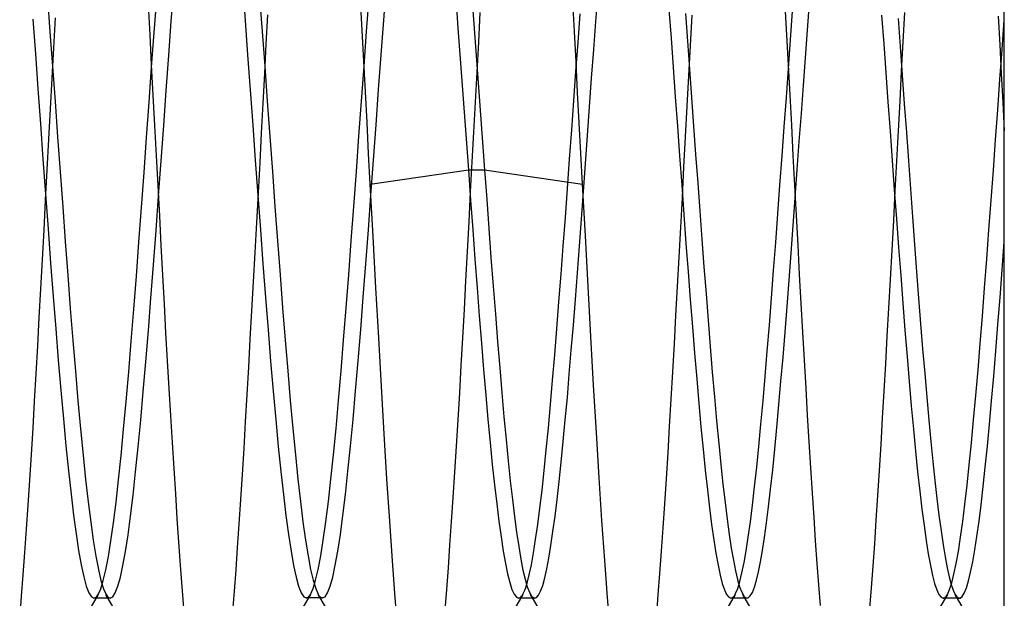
# Model space of a CAD drawing. Header units: millimetres. Extents: x -93 to 0, y 0 to 191.
# Tile 13 of 150: x -88.92 to -86.6, y 34.95 to 36.31. Entities that reach past the tile are written whole.
import ezdxf

# ---------------------------------------------------------------- set-up
doc = ezdxf.new("R2010")
doc.units = ezdxf.units.MM
doc.layers.add('MAIN-2', color=7, linetype='Continuous')

msp = doc.modelspace()

# ---------------------------------------------------------------- linework, layer by layer
at = {"layer": 'MAIN-2'}
for p, q in [((-88.562, 36.3087), (-88.556, 36.3885)), ((-88.3942, 36.39), (-88.3882, 36.3102)), ((-88.0618, 36.3106), (-88.0558, 36.3904)), ((-88.1021, 36.2843), (-88.0961, 36.3646)), ((-87.8929, 36.373), (-87.8868, 36.2919)), ((-87.8555, 36.3851), (-87.8493, 36.3018)), ((-87.5621, 36.3079), (-87.5571, 36.3735)), ((-86.6, 36.2703), (-86.6, 36.37)), ((-88.8539, 36.3639), (-88.8479, 36.2835)), ((-88.6121, 36.2764), (-88.616, 36.3467)), ((-88.6023, 36.2815), (-88.5963, 36.3618)), ((-88.354, 36.3644), (-88.348, 36.2841)), ((-88.1125, 36.2864), (-88.1164, 36.3577)), ((-87.6126, 36.2838), (-87.6164, 36.3545)), ((-87.1121, 36.2757), (-87.1159, 36.3453)), ((-87.0636, 36.2869), (-87.0589, 36.3511)), ((-88.3356, 36.3235), (-88.3393, 36.2544)), ((-87.835, 36.3287), (-87.8388, 36.2588)), ((-87.604, 36.2582), (-87.599, 36.3255)), ((-87.3901, 36.3362), (-87.385, 36.2684)), ((-87.3511, 36.3266), (-87.3463, 36.2611)), ((-87.3393, 36.2514), (-87.3355, 36.3222)), ((-87.1035, 36.2647), (-87.0985, 36.3317)), ((-86.8891, 36.3227), (-86.8841, 36.2552)), ((-86.8353, 36.329), (-86.839, 36.2599)), ((-86.6144, 36.32), (-86.6108, 36.2528)), ((-88.8883, 36.3127), (-88.8823, 36.2314)), ((-88.8358, 36.3163), (-88.8395, 36.2456)), ((-88.568, 36.2275), (-88.562, 36.3087)), ((-88.3882, 36.3102), (-88.3822, 36.2289)), ((-88.0678, 36.2294), (-88.0618, 36.3106)), ((-87.8493, 36.3018), (-87.843, 36.2169)), ((-87.567, 36.2413), (-87.5621, 36.3079)), ((-86.8503, 36.3145), (-86.8454, 36.2484)), ((-86.6052, 36.2413), (-86.6001, 36.3109)), ((-88.8479, 36.2835), (-88.8419, 36.2018)), ((-88.6083, 36.2055), (-88.6121, 36.2764)), ((-88.6083, 36.1999), (-88.6023, 36.2815)), ((-88.348, 36.2841), (-88.342, 36.2024)), ((-88.1087, 36.2145), (-88.1125, 36.2864)), ((-88.1081, 36.2026), (-88.1021, 36.2843)), ((-87.8868, 36.2919), (-87.8807, 36.2094)), ((-87.6088, 36.2125), (-87.6126, 36.2838)), ((-87.1083, 36.2053), (-87.1121, 36.2757)), ((-87.0684, 36.2221), (-87.0636, 36.2869)), ((-88.3393, 36.2544), (-88.3429, 36.1849)), ((-87.8388, 36.2588), (-87.8426, 36.1884)), ((-87.609, 36.1901), (-87.604, 36.2582)), ((-87.385, 36.2684), (-87.38, 36.1998)), ((-87.3463, 36.2611), (-87.3415, 36.195)), ((-87.3431, 36.18), (-87.3393, 36.2514)), ((-87.1085, 36.1969), (-87.1035, 36.2647)), ((-86.8841, 36.2552), (-86.8791, 36.187)), ((-86.839, 36.2599), (-86.8427, 36.1903)), ((-86.6108, 36.2528), (-86.6072, 36.1853)), ((-86.6, 36.1636), (-86.6, 36.2703)), ((-88.8823, 36.2314), (-88.8763, 36.1491)), ((-88.8395, 36.2456), (-88.8433, 36.1742)), ((-88.574, 36.1452), (-88.568, 36.2275)), ((-88.3822, 36.2289), (-88.3762, 36.1467)), ((-88.0738, 36.1471), (-88.0678, 36.2294)), ((-87.572, 36.1742), (-87.567, 36.2413)), ((-86.8454, 36.2484), (-86.8405, 36.1812)), ((-86.6104, 36.1709), (-86.6052, 36.2413)), ((-88.6044, 36.1343), (-88.6083, 36.2055)), ((-88.342, 36.2024), (-88.336, 36.12)), ((-88.1141, 36.1201), (-88.1081, 36.2026)), ((-88.1049, 36.1423), (-88.1087, 36.2145)), ((-87.8807, 36.2094), (-87.8746, 36.1259)), ((-87.843, 36.2169), (-87.8368, 36.1309)), ((-87.6049, 36.1407), (-87.6088, 36.2125)), ((-87.1045, 36.1344), (-87.1083, 36.2053)), ((-87.0731, 36.1567), (-87.0684, 36.2221)), ((-88.8419, 36.2018), (-88.8359, 36.1192)), ((-88.6143, 36.1174), (-88.6083, 36.1999)), ((-88.3429, 36.1849), (-88.3466, 36.1151)), ((-87.8426, 36.1884), (-87.8465, 36.1179)), ((-87.614, 36.1214), (-87.609, 36.1901)), ((-87.38, 36.1998), (-87.375, 36.1306)), ((-87.3469, 36.1082), (-87.3431, 36.18)), ((-87.3415, 36.195), (-87.3367, 36.1283)), ((-87.1134, 36.1286), (-87.1085, 36.1969)), ((-86.8791, 36.187), (-86.8741, 36.1181)), ((-86.8427, 36.1903), (-86.8464, 36.1202)), ((-86.8405, 36.1812), (-86.8355, 36.1137)), ((-86.6072, 36.1853), (-86.6036, 36.1176)), ((-88.8433, 36.1742), (-88.8472, 36.1023)), ((-87.5769, 36.1067), (-87.572, 36.1742)), ((-87.0779, 36.0909), (-87.0731, 36.1567)), ((-86.6155, 36.0999), (-86.6104, 36.1709)), ((-86.6, 36.05), (-86.6, 36.1636)), ((-88.8763, 36.1491), (-88.8703, 36.0663)), ((-88.6006, 36.063), (-88.6044, 36.1343)), ((-88.58, 36.0624), (-88.574, 36.1452)), ((-88.3762, 36.1467), (-88.3702, 36.0639)), ((-88.1011, 36.0697), (-88.1049, 36.1423)), ((-88.0798, 36.0643), (-88.0738, 36.1471)), ((-87.601, 36.0687), (-87.6049, 36.1407)), ((-87.1007, 36.0633), (-87.1045, 36.1344)), ((-88.8359, 36.1192), (-88.8299, 36.0363)), ((-88.6203, 36.0345), (-88.6143, 36.1174)), ((-88.3466, 36.1151), (-88.3502, 36.045)), ((-88.336, 36.12), (-88.33, 36.0371)), ((-88.1201, 36.0373), (-88.1141, 36.1201)), ((-87.8746, 36.1259), (-87.8685, 36.0419)), ((-87.8465, 36.1179), (-87.8503, 36.0474)), ((-87.8368, 36.1309), (-87.8305, 36.0444)), ((-87.619, 36.0523), (-87.614, 36.1214)), ((-87.375, 36.1306), (-87.3699, 36.0611)), ((-87.3367, 36.1283), (-87.3318, 36.0615)), ((-87.1184, 36.0599), (-87.1134, 36.1286)), ((-86.8741, 36.1181), (-86.8691, 36.0491)), ((-86.8464, 36.1202), (-86.8501, 36.05)), ((-86.8355, 36.1137), (-86.8306, 36.0465)), ((-86.6036, 36.1176), (-86.6, 36.05)), ((-88.8472, 36.1023), (-88.851, 36.0303)), ((-87.5817, 36.0394), (-87.5769, 36.1067)), ((-87.3507, 36.0363), (-87.3469, 36.1082)), ((-87.0828, 36.0249), (-87.0779, 36.0909)), ((-86.6207, 36.0288), (-86.6155, 36.0999)), ((-88.8703, 36.0663), (-88.8643, 35.9834)), ((-88.5968, 35.9918), (-88.6006, 36.063)), ((-88.3702, 36.0639), (-88.3642, 35.981)), ((-88.0973, 35.9971), (-88.1011, 36.0697)), ((-88.0859, 35.9815), (-88.0798, 36.0643)), ((-87.5971, 35.9966), (-87.601, 36.0687)), ((-87.097, 35.9921), (-87.1007, 36.0633)), ((-88.586, 35.9795), (-88.58, 36.0624)), ((-88.3502, 36.045), (-88.3539, 35.9748)), ((-87.8685, 36.0419), (-87.8624, 35.958)), ((-87.8503, 36.0474), (-87.854, 35.977)), ((-87.8305, 36.0444), (-87.8242, 35.958)), ((-87.624, 35.9833), (-87.619, 36.0523)), ((-87.3699, 36.0611), (-87.3649, 35.9915)), ((-87.3318, 36.0615), (-87.327, 35.9945)), ((-87.1234, 35.9911), (-87.1184, 36.0599)), ((-86.8691, 36.0491), (-86.8641, 35.98)), ((-86.8501, 36.05), (-86.8538, 35.9795)), ((-86.8306, 36.0465), (-86.8258, 35.9797)), ((-86.6, 35.9318), (-86.6, 36.05)), ((-88.851, 36.0303), (-88.8549, 35.9584)), ((-88.8299, 36.0363), (-88.8239, 35.9534)), ((-88.6263, 35.9517), (-88.6203, 36.0345)), ((-88.33, 36.0371), (-88.324, 35.9543)), ((-88.1261, 35.9545), (-88.1201, 36.0373)), ((-87.5865, 35.9727), (-87.5817, 36.0394)), ((-87.3545, 35.9645), (-87.3507, 36.0363)), ((-87.0876, 35.9588), (-87.0828, 36.0249)), ((-86.6258, 35.9577), (-86.6207, 36.0288)), ((-88.0935, 35.9245), (-88.0973, 35.9971)), ((-87.5932, 35.9245), (-87.5971, 35.9966)), ((-87.327, 35.9945), (-87.322, 35.9276)), ((-88.8643, 35.9834), (-88.8583, 35.9009)), ((-88.5931, 35.9208), (-88.5968, 35.9918)), ((-88.592, 35.897), (-88.586, 35.9795)), ((-88.3642, 35.981), (-88.3582, 35.8986)), ((-88.3539, 35.9748), (-88.3577, 35.9044)), ((-88.0919, 35.899), (-88.0859, 35.9815)), ((-87.854, 35.977), (-87.8578, 35.9065)), ((-87.629, 35.9146), (-87.624, 35.9833)), ((-87.5913, 35.907), (-87.5865, 35.9727)), ((-87.3649, 35.9915), (-87.3599, 35.9222)), ((-87.1284, 35.9226), (-87.1234, 35.9911)), ((-87.0932, 35.9212), (-87.097, 35.9921)), ((-86.8641, 35.98), (-86.8591, 35.9113)), ((-86.8538, 35.9795), (-86.8575, 35.9091)), ((-86.8258, 35.9797), (-86.821, 35.9134)), ((-88.8549, 35.9584), (-88.8588, 35.8872)), ((-88.8239, 35.9534), (-88.8179, 35.8711)), ((-88.6323, 35.8695), (-88.6263, 35.9517)), ((-88.324, 35.9543), (-88.318, 35.8721)), ((-88.1321, 35.8723), (-88.1261, 35.9545)), ((-88.0935, 35.9245), (-87.8624, 35.958)), ((-87.8624, 35.958), (-87.8242, 35.958)), ((-87.8624, 35.958), (-87.8573, 35.8873)), ((-87.8242, 35.958), (-87.5932, 35.9245)), ((-87.8242, 35.958), (-87.8192, 35.8888)), ((-87.3583, 35.8932), (-87.3545, 35.9645)), ((-87.0924, 35.8928), (-87.0876, 35.9588)), ((-86.631, 35.887), (-86.6258, 35.9577)), ((-88.0868, 35.8018), (-88.0935, 35.9245)), ((-87.5868, 35.8033), (-87.5932, 35.9245)), ((-87.322, 35.9276), (-87.3171, 35.8609)), ((-86.6, 35.8178), (-86.6, 35.9318)), ((-88.8583, 35.9009), (-88.8523, 35.8192)), ((-88.5894, 35.8502), (-88.5931, 35.9208)), ((-88.3577, 35.9044), (-88.3614, 35.834)), ((-87.8578, 35.9065), (-87.8615, 35.8361)), ((-87.6339, 35.8464), (-87.629, 35.9146)), ((-87.596, 35.8424), (-87.5913, 35.907)), ((-87.3599, 35.9222), (-87.3548, 35.8534)), ((-87.1333, 35.8546), (-87.1284, 35.9226)), ((-87.0895, 35.8509), (-87.0932, 35.9212)), ((-86.8575, 35.9091), (-86.8612, 35.8388)), ((-86.8591, 35.9113), (-86.8541, 35.843)), ((-86.821, 35.9134), (-86.8162, 35.8474)), ((-88.8588, 35.8872), (-88.8626, 35.8167)), ((-88.598, 35.8153), (-88.592, 35.897)), ((-88.3582, 35.8986), (-88.3521, 35.817)), ((-88.0979, 35.8174), (-88.0919, 35.899)), ((-87.8573, 35.8873), (-87.8522, 35.8174)), ((-87.8192, 35.8888), (-87.8142, 35.82)), ((-87.3621, 35.8225), (-87.3583, 35.8932)), ((-87.0972, 35.8272), (-87.0924, 35.8928)), ((-86.6361, 35.817), (-86.631, 35.887)), ((-88.8179, 35.8711), (-88.8119, 35.7899)), ((-88.6383, 35.7882), (-88.6323, 35.8695)), ((-88.318, 35.8721), (-88.312, 35.7909)), ((-88.1381, 35.791), (-88.1321, 35.8723)), ((-87.3171, 35.8609), (-87.3123, 35.7949)), ((-87.1383, 35.7873), (-87.1333, 35.8546)), ((-88.5857, 35.7801), (-88.5894, 35.8502)), ((-88.3614, 35.834), (-88.3653, 35.764)), ((-87.8615, 35.8361), (-87.8652, 35.7662)), ((-87.6389, 35.779), (-87.6339, 35.8464)), ((-87.6007, 35.7786), (-87.596, 35.8424)), ((-87.3548, 35.8534), (-87.3498, 35.7853)), ((-87.0858, 35.7813), (-87.0895, 35.8509)), ((-86.8612, 35.8388), (-86.865, 35.7691)), ((-86.8541, 35.843), (-86.8491, 35.7756)), ((-86.8162, 35.8474), (-86.8114, 35.7822)), ((-88.8626, 35.8167), (-88.8664, 35.7471)), ((-88.8523, 35.8192), (-88.8463, 35.7389)), ((-88.604, 35.735), (-88.598, 35.8153)), ((-88.3521, 35.817), (-88.3462, 35.7367)), ((-88.1039, 35.7371), (-88.0979, 35.8174)), ((-87.8522, 35.8174), (-87.847, 35.7484)), ((-87.8142, 35.82), (-87.8091, 35.7518)), ((-87.3659, 35.7526), (-87.3621, 35.8225)), ((-87.102, 35.7624), (-87.0972, 35.8272)), ((-86.6413, 35.748), (-86.6361, 35.817)), ((-86.6, 35.7079), (-86.6, 35.8178)), ((-88.8119, 35.7899), (-88.8059, 35.7102)), ((-88.6443, 35.7084), (-88.6383, 35.7882)), ((-88.312, 35.7909), (-88.306, 35.7111)), ((-88.1441, 35.7112), (-88.1381, 35.791)), ((-88.0801, 35.6809), (-88.0868, 35.8018)), ((-87.5805, 35.6835), (-87.5868, 35.8033)), ((-87.3498, 35.7853), (-87.3448, 35.7184)), ((-87.3123, 35.7949), (-87.3074, 35.73)), ((-87.1433, 35.7211), (-87.1383, 35.7873)), ((-86.605, 35.723), (-86.6, 35.7891)), ((-88.582, 35.7107), (-88.5857, 35.7801)), ((-88.3653, 35.764), (-88.3691, 35.6948)), ((-87.8652, 35.7662), (-87.8689, 35.6972)), ((-87.6439, 35.7127), (-87.6389, 35.779)), ((-87.6055, 35.7155), (-87.6007, 35.7786)), ((-87.1068, 35.6987), (-87.102, 35.7624)), ((-87.0821, 35.7122), (-87.0858, 35.7813)), ((-86.865, 35.7691), (-86.8688, 35.7002)), ((-86.8491, 35.7756), (-86.8441, 35.7093)), ((-86.8114, 35.7822), (-86.8066, 35.7184)), ((-88.8664, 35.7471), (-88.8701, 35.6785)), ((-88.8463, 35.7389), (-88.8403, 35.6604)), ((-87.847, 35.7484), (-87.8419, 35.6807)), ((-87.8091, 35.7518), (-87.804, 35.6844)), ((-87.3697, 35.6837), (-87.3659, 35.7526)), ((-86.6464, 35.6802), (-86.6413, 35.748)), ((-88.61, 35.6564), (-88.604, 35.735)), ((-88.3462, 35.7367), (-88.3401, 35.6581)), ((-88.1099, 35.6585), (-88.1039, 35.7371)), ((-87.6103, 35.6533), (-87.6055, 35.7155)), ((-87.3448, 35.7184), (-87.3397, 35.6528)), ((-87.3074, 35.73), (-87.3026, 35.6664)), ((-87.1483, 35.6562), (-87.1433, 35.7211)), ((-86.8066, 35.7184), (-86.8018, 35.6562)), ((-86.61, 35.658), (-86.605, 35.723)), ((-88.8059, 35.7102), (-88.7999, 35.6323)), ((-88.6503, 35.6306), (-88.6443, 35.7084)), ((-88.5783, 35.6423), (-88.582, 35.7107)), ((-88.3691, 35.6948), (-88.3729, 35.6268)), ((-88.306, 35.7111), (-88.2999, 35.6332)), ((-88.1501, 35.6333), (-88.1441, 35.7112)), ((-87.8689, 35.6972), (-87.8725, 35.6295)), ((-87.6489, 35.6477), (-87.6439, 35.7127)), ((-87.1115, 35.6365), (-87.1068, 35.6987)), ((-87.0784, 35.6439), (-87.0821, 35.7122)), ((-86.8688, 35.7002), (-86.8725, 35.6327)), ((-86.8441, 35.7093), (-86.8391, 35.6443)), ((-86.6, 35.6025), (-86.6, 35.7079)), ((-88.8701, 35.6785), (-88.8738, 35.6108)), ((-88.0735, 35.5628), (-88.0801, 35.6809)), ((-87.8419, 35.6807), (-87.8368, 35.6146)), ((-87.804, 35.6844), (-87.7988, 35.6183)), ((-87.574, 35.5659), (-87.5805, 35.6835)), ((-87.3735, 35.6157), (-87.3697, 35.6837)), ((-86.6516, 35.6139), (-86.6464, 35.6802)), ((-88.8403, 35.6604), (-88.8343, 35.584)), ((-88.616, 35.5801), (-88.61, 35.6564)), ((-88.3401, 35.6581), (-88.3342, 35.5817)), ((-88.1159, 35.5821), (-88.1099, 35.6585)), ((-87.6539, 35.5843), (-87.6489, 35.6477)), ((-87.6151, 35.5926), (-87.6103, 35.6533)), ((-87.3397, 35.6528), (-87.3347, 35.5887)), ((-87.3026, 35.6664), (-87.2978, 35.6041)), ((-87.1533, 35.5928), (-87.1483, 35.6562)), ((-86.8018, 35.6562), (-86.7971, 35.5958)), ((-86.6149, 35.5944), (-86.61, 35.658)), ((-88.7999, 35.6323), (-88.7939, 35.5569)), ((-88.6563, 35.5551), (-88.6503, 35.6306)), ((-88.5746, 35.575), (-88.5783, 35.6423)), ((-88.3729, 35.6268), (-88.3767, 35.5599)), ((-88.2999, 35.6332), (-88.2939, 35.5576)), ((-88.1561, 35.5577), (-88.1501, 35.6333)), ((-87.8725, 35.6295), (-87.8762, 35.563)), ((-87.1163, 35.576), (-87.1115, 35.6365)), ((-87.0746, 35.5764), (-87.0784, 35.6439)), ((-86.8725, 35.6327), (-86.8763, 35.5664)), ((-86.8391, 35.6443), (-86.8341, 35.5808)), ((-88.8738, 35.6108), (-88.8775, 35.5441)), ((-87.8368, 35.6146), (-87.8316, 35.5503)), ((-87.7988, 35.6183), (-87.7937, 35.5541)), ((-87.3772, 35.5488), (-87.3735, 35.6157)), ((-87.2978, 35.6041), (-87.2929, 35.5428)), ((-86.6567, 35.5495), (-86.6516, 35.6139)), ((-86.6, 35.5028), (-86.6, 35.6025)), ((-88.8343, 35.584), (-88.8283, 35.5103)), ((-88.622, 35.5066), (-88.616, 35.5801)), ((-88.3342, 35.5817), (-88.3281, 35.508)), ((-88.1219, 35.5084), (-88.1159, 35.5821)), ((-87.6589, 35.5227), (-87.6539, 35.5843)), ((-87.6199, 35.5338), (-87.6151, 35.5926)), ((-87.3347, 35.5887), (-87.3297, 35.5265)), ((-87.1582, 35.5312), (-87.1533, 35.5928)), ((-87.1211, 35.5175), (-87.1163, 35.576)), ((-87.0708, 35.5099), (-87.0746, 35.5764)), ((-86.8341, 35.5808), (-86.8291, 35.5193)), ((-86.7971, 35.5958), (-86.7923, 35.5367)), ((-86.6199, 35.5324), (-86.6149, 35.5944)), ((-88.7939, 35.5569), (-88.7879, 35.4842)), ((-88.6623, 35.4826), (-88.6563, 35.5551)), ((-88.5708, 35.5087), (-88.5746, 35.575)), ((-88.3767, 35.5599), (-88.3804, 35.4941)), ((-88.2939, 35.5576), (-88.2879, 35.4848)), ((-88.1621, 35.485), (-88.1561, 35.5577)), ((-88.067, 35.4479), (-88.0735, 35.5628)), ((-87.8762, 35.563), (-87.8799, 35.4977)), ((-87.7937, 35.5541), (-87.7886, 35.4922)), ((-87.5675, 35.4511), (-87.574, 35.5659)), ((-86.8763, 35.5664), (-86.88, 35.5013)), ((-88.8775, 35.5441), (-88.8811, 35.4784)), ((-87.8316, 35.5503), (-87.8265, 35.488)), ((-87.6246, 35.4771), (-87.6199, 35.5338)), ((-87.3809, 35.4829), (-87.3772, 35.5488)), ((-87.2929, 35.5428), (-87.2878, 35.4824)), ((-87.1632, 35.4717), (-87.1582, 35.5312)), ((-86.7923, 35.5367), (-86.7875, 35.479)), ((-86.6619, 35.4873), (-86.6567, 35.5495)), ((-86.6249, 35.4723), (-86.6199, 35.5324)), ((-88.8283, 35.5103), (-88.8223, 35.4396)), ((-88.628, 35.4362), (-88.622, 35.5066)), ((-88.567, 35.4435), (-88.5708, 35.5087)), ((-88.3281, 35.508), (-88.3221, 35.4374)), ((-88.1279, 35.4378), (-88.1219, 35.5084)), ((-87.6639, 35.4632), (-87.6589, 35.5227)), ((-87.3297, 35.5265), (-87.3246, 35.4663)), ((-87.126, 35.4608), (-87.1211, 35.5175)), ((-87.067, 35.4445), (-87.0708, 35.5099)), ((-86.8291, 35.5193), (-86.8241, 35.4598)), ((-88.7879, 35.4842), (-88.7819, 35.4146)), ((-88.3804, 35.4941), (-88.3842, 35.4292)), ((-88.2879, 35.4848), (-88.2819, 35.4153)), ((-88.1681, 35.4154), (-88.1621, 35.485)), ((-87.8799, 35.4977), (-87.8836, 35.4333)), ((-87.8265, 35.488), (-87.8213, 35.4281)), ((-87.7886, 35.4922), (-87.7836, 35.433)), ((-86.88, 35.5013), (-86.8837, 35.4371)), ((-86.667, 35.4274), (-86.6619, 35.4873)), ((-86.6, 35.4089), (-86.6, 35.5028)), ((-88.8811, 35.4784), (-88.8848, 35.4139)), ((-88.6683, 35.4133), (-88.6623, 35.4826)), ((-87.6689, 35.406), (-87.6639, 35.4632)), ((-87.6292, 35.4225), (-87.6246, 35.4771)), ((-87.3847, 35.4181), (-87.3809, 35.4829)), ((-87.3246, 35.4663), (-87.3196, 35.4085)), ((-87.2878, 35.4824), (-87.2827, 35.4236)), ((-87.1682, 35.4144), (-87.1632, 35.4717)), ((-87.1309, 35.4056), (-87.126, 35.4608)), ((-86.7875, 35.479), (-86.7826, 35.4229)), ((-86.6299, 35.4146), (-86.6249, 35.4723)), ((-88.8223, 35.4396), (-88.8163, 35.3723)), ((-88.5632, 35.3794), (-88.567, 35.4435)), ((-88.3221, 35.4374), (-88.3161, 35.3703)), ((-88.1339, 35.3706), (-88.1279, 35.4378)), ((-88.0606, 35.3368), (-88.067, 35.4479)), ((-87.5609, 35.3397), (-87.5675, 35.4511)), ((-87.0632, 35.3804), (-87.067, 35.4445)), ((-86.8837, 35.4371), (-86.8874, 35.3738)), ((-86.8241, 35.4598), (-86.8191, 35.4027)), ((-88.8848, 35.4139), (-88.8885, 35.3505)), ((-88.7819, 35.4146), (-88.7759, 35.3487)), ((-88.634, 35.3692), (-88.628, 35.4362)), ((-88.3842, 35.4292), (-88.3879, 35.3653)), ((-88.2819, 35.4153), (-88.2759, 35.3495)), ((-88.1741, 35.3495), (-88.1681, 35.4154)), ((-87.8836, 35.4333), (-87.8874, 35.3699)), ((-87.8213, 35.4281), (-87.8162, 35.3707)), ((-87.7836, 35.433), (-87.7785, 35.3766)), ((-87.634, 35.3697), (-87.6292, 35.4225)), ((-87.3884, 35.3544), (-87.3847, 35.4181)), ((-87.2827, 35.4236), (-87.2776, 35.3673)), ((-87.1731, 35.3595), (-87.1682, 35.4144)), ((-86.7826, 35.4229), (-86.7779, 35.3694)), ((-86.6722, 35.3701), (-86.667, 35.4274)), ((-86.6349, 35.3596), (-86.6299, 35.4146)), ((-88.6743, 35.3477), (-88.6683, 35.4133)), ((-87.6739, 35.3513), (-87.6689, 35.406)), ((-87.3196, 35.4085), (-87.3146, 35.3533)), ((-87.1357, 35.352), (-87.1309, 35.4056)), ((-86.8191, 35.4027), (-86.8141, 35.3482)), ((-86.6, 35.3206), (-86.6, 35.4089)), ((-88.8163, 35.3723), (-88.8103, 35.3089)), ((-88.64, 35.3061), (-88.634, 35.3692)), ((-88.5593, 35.3167), (-88.5632, 35.3794)), ((-88.3161, 35.3703), (-88.3101, 35.3072)), ((-88.1399, 35.3075), (-88.1339, 35.3706)), ((-87.8874, 35.3699), (-87.8912, 35.3076)), ((-87.8162, 35.3707), (-87.811, 35.3162)), ((-87.7785, 35.3766), (-87.7735, 35.3232)), ((-87.6388, 35.3188), (-87.634, 35.3697)), ((-87.2776, 35.3673), (-87.2726, 35.3141)), ((-87.0594, 35.3178), (-87.0632, 35.3804)), ((-86.8874, 35.3738), (-86.8911, 35.3116)), ((-86.7779, 35.3694), (-86.7731, 35.3189)), ((-86.6773, 35.3156), (-86.6722, 35.3701)), ((-88.8885, 35.3505), (-88.8923, 35.2884)), ((-88.7759, 35.3487), (-88.7699, 35.2868)), ((-88.6803, 35.2859), (-88.6743, 35.3477)), ((-88.3879, 35.3653), (-88.3916, 35.3026)), ((-88.2759, 35.3495), (-88.2699, 35.2877)), ((-88.1801, 35.2877), (-88.1741, 35.3495)), ((-87.6789, 35.2993), (-87.6739, 35.3513)), ((-87.3921, 35.292), (-87.3884, 35.3544)), ((-87.3146, 35.3533), (-87.3095, 35.3009)), ((-87.1781, 35.3073), (-87.1731, 35.3595)), ((-87.1406, 35.3006), (-87.1357, 35.352)), ((-86.8141, 35.3482), (-86.8091, 35.2964)), ((-86.6399, 35.3075), (-86.6349, 35.3596)), ((-88.0542, 35.2307), (-88.0606, 35.3368)), ((-87.7735, 35.3232), (-87.7685, 35.273)), ((-87.5543, 35.2332), (-87.5609, 35.3397)), ((-88.8103, 35.3089), (-88.8043, 35.2497)), ((-88.646, 35.2472), (-88.64, 35.3061)), ((-88.5555, 35.2554), (-88.5593, 35.3167)), ((-88.3916, 35.3026), (-88.3953, 35.2414)), ((-88.3101, 35.3072), (-88.3041, 35.2483)), ((-88.1459, 35.2486), (-88.1399, 35.3075)), ((-87.8912, 35.3076), (-87.8951, 35.2467)), ((-87.811, 35.3162), (-87.8059, 35.2647)), ((-87.6839, 35.2504), (-87.6789, 35.2993)), ((-87.6436, 35.2703), (-87.6388, 35.3188)), ((-87.3095, 35.3009), (-87.3045, 35.2515)), ((-87.2726, 35.3141), (-87.2676, 35.2643)), ((-87.1831, 35.258), (-87.1781, 35.3073)), ((-87.1455, 35.2521), (-87.1406, 35.3006)), ((-87.0557, 35.2568), (-87.0594, 35.3178)), ((-86.8911, 35.3116), (-86.8949, 35.2507)), ((-86.7731, 35.3189), (-86.7684, 35.2715)), ((-86.6825, 35.2642), (-86.6773, 35.3156)), ((-86.6449, 35.2585), (-86.6399, 35.3075)), ((-86.6, 35.2372), (-86.6, 35.3206)), ((-88.8923, 35.2884), (-88.8961, 35.2279)), ((-88.7699, 35.2868), (-88.7639, 35.2292)), ((-88.6863, 35.2285), (-88.6803, 35.2859)), ((-88.2699, 35.2877), (-88.2639, 35.2302)), ((-88.1861, 35.2303), (-88.1801, 35.2877)), ((-87.3959, 35.2313), (-87.3921, 35.292)), ((-86.8091, 35.2964), (-86.8041, 35.2476)), ((-88.5517, 35.1957), (-88.5555, 35.2554)), ((-87.8059, 35.2647), (-87.8007, 35.2166)), ((-87.7685, 35.273), (-87.7636, 35.226)), ((-87.6485, 35.2246), (-87.6436, 35.2703)), ((-87.3045, 35.2515), (-87.2994, 35.2053)), ((-87.2676, 35.2643), (-87.2627, 35.218)), ((-87.1881, 35.2119), (-87.1831, 35.258)), ((-87.1504, 35.2069), (-87.1455, 35.2521)), ((-87.0519, 35.1975), (-87.0557, 35.2568)), ((-86.7684, 35.2715), (-86.7637, 35.2269)), ((-86.6876, 35.216), (-86.6825, 35.2642)), ((-86.6498, 35.2127), (-86.6449, 35.2585)), ((-88.8043, 35.2497), (-88.7983, 35.1952)), ((-88.7639, 35.2292), (-88.7579, 35.1765)), ((-88.6923, 35.1756), (-88.6863, 35.2285)), ((-88.652, 35.1928), (-88.646, 35.2472)), ((-88.3953, 35.2414), (-88.3991, 35.1819)), ((-88.3041, 35.2483), (-88.2981, 35.194)), ((-88.2639, 35.2302), (-88.2579, 35.1774)), ((-88.1921, 35.1775), (-88.1861, 35.2303)), ((-88.1519, 35.1942), (-88.1459, 35.2486)), ((-88.0477, 35.1309), (-88.0542, 35.2307)), ((-87.8951, 35.2467), (-87.8989, 35.1873)), ((-87.6889, 35.2046), (-87.6839, 35.2504)), ((-87.5477, 35.1328), (-87.5543, 35.2332)), ((-87.3997, 35.1722), (-87.3959, 35.2313)), ((-86.8949, 35.2507), (-86.8986, 35.1913)), ((-86.8041, 35.2476), (-86.7991, 35.202)), ((-86.6, 35.1575), (-86.6, 35.2372)), ((-88.8961, 35.2279), (-88.9, 35.1691)), ((-87.8007, 35.2166), (-87.7956, 35.1721)), ((-87.7636, 35.226), (-87.7586, 35.1823)), ((-87.6533, 35.1821), (-87.6485, 35.2246)), ((-87.2994, 35.2053), (-87.2944, 35.1625)), ((-87.2627, 35.218), (-87.2578, 35.1751)), ((-87.1931, 35.169), (-87.1881, 35.2119)), ((-87.1553, 35.1653), (-87.1504, 35.2069)), ((-86.7637, 35.2269), (-86.7589, 35.1846)), ((-86.6928, 35.1713), (-86.6876, 35.216)), ((-86.6547, 35.1701), (-86.6498, 35.2127)), ((-88.7983, 35.1952), (-88.7923, 35.1456)), ((-88.658, 35.1432), (-88.652, 35.1928)), ((-88.5479, 35.1379), (-88.5517, 35.1957)), ((-88.3991, 35.1819), (-88.4028, 35.1245)), ((-88.2981, 35.194), (-88.2921, 35.1444)), ((-88.1579, 35.1446), (-88.1519, 35.1942)), ((-87.8989, 35.1873), (-87.9027, 35.1299)), ((-87.7586, 35.1823), (-87.7536, 35.142)), ((-87.6939, 35.1622), (-87.6889, 35.2046)), ((-87.6582, 35.1428), (-87.6533, 35.1821)), ((-87.0482, 35.1402), (-87.0519, 35.1975)), ((-86.8986, 35.1913), (-86.9023, 35.1337)), ((-86.7991, 35.202), (-86.7941, 35.1596)), ((-86.7589, 35.1846), (-86.754, 35.145)), ((-88.9, 35.1691), (-88.9038, 35.1122)), ((-88.7579, 35.1765), (-88.7519, 35.1287)), ((-88.6983, 35.1277), (-88.6923, 35.1756)), ((-88.2579, 35.1774), (-88.2519, 35.1294)), ((-88.1981, 35.1295), (-88.1921, 35.1775)), ((-87.7956, 35.1721), (-87.7904, 35.1311)), ((-87.6989, 35.1233), (-87.6939, 35.1622)), ((-87.4035, 35.1152), (-87.3997, 35.1722)), ((-87.2944, 35.1625), (-87.2894, 35.1232)), ((-87.2578, 35.1751), (-87.2529, 35.1357)), ((-87.198, 35.1296), (-87.1931, 35.169)), ((-87.1601, 35.1273), (-87.1553, 35.1653)), ((-86.7941, 35.1596), (-86.7891, 35.1208)), ((-86.6979, 35.1303), (-86.6928, 35.1713)), ((-86.6596, 35.131), (-86.6547, 35.1701)), ((-88.7923, 35.1456), (-88.7863, 35.1012)), ((-88.664, 35.0987), (-88.658, 35.1432)), ((-88.5441, 35.0819), (-88.5479, 35.1379)), ((-88.2921, 35.1444), (-88.2861, 35.0999)), ((-88.1639, 35.1001), (-88.1579, 35.1446)), ((-87.7536, 35.142), (-87.7487, 35.105)), ((-87.663, 35.1067), (-87.6582, 35.1428)), ((-87.2529, 35.1357), (-87.248, 35.0999)), ((-87.0444, 35.085), (-87.0482, 35.1402)), ((-86.754, 35.145), (-86.7491, 35.1086)), ((-86.6, 35.0815), (-86.6, 35.1575)), ((-88.9038, 35.1122), (-88.9077, 35.0574)), ((-88.7519, 35.1287), (-88.7458, 35.0862)), ((-88.7043, 35.0851), (-88.6983, 35.1277)), ((-88.4028, 35.1245), (-88.4066, 35.0694)), ((-88.2519, 35.1294), (-88.2459, 35.0866)), ((-88.2041, 35.0867), (-88.1981, 35.1295)), ((-88.0411, 35.0376), (-88.0477, 35.1309)), ((-87.9027, 35.1299), (-87.9065, 35.0744)), ((-87.7904, 35.1311), (-87.7853, 35.094)), ((-87.7039, 35.088), (-87.6989, 35.1233)), ((-87.5412, 35.0388), (-87.5477, 35.1328)), ((-87.4074, 35.0603), (-87.4035, 35.1152)), ((-87.2894, 35.1232), (-87.2843, 35.0875)), ((-87.203, 35.0939), (-87.198, 35.1296)), ((-87.165, 35.0929), (-87.1601, 35.1273)), ((-86.9023, 35.1337), (-86.9061, 35.0782)), ((-86.7891, 35.1208), (-86.7841, 35.0856)), ((-86.7031, 35.0933), (-86.6979, 35.1303)), ((-86.6645, 35.0955), (-86.6596, 35.131)), ((-88.7863, 35.1012), (-88.7803, 35.062)), ((-88.67, 35.0598), (-88.664, 35.0987)), ((-88.2861, 35.0999), (-88.2801, 35.0607)), ((-88.1699, 35.061), (-88.1639, 35.1001)), ((-87.7853, 35.094), (-87.7801, 35.0609)), ((-87.7487, 35.105), (-87.7437, 35.0715)), ((-87.6679, 35.0738), (-87.663, 35.1067)), ((-87.248, 35.0999), (-87.2431, 35.0677)), ((-87.208, 35.0618), (-87.203, 35.0939)), ((-87.1698, 35.0623), (-87.165, 35.0929)), ((-86.7491, 35.1086), (-86.7443, 35.0758)), ((-86.7082, 35.0602), (-86.7031, 35.0933)), ((-86.6695, 35.0635), (-86.6645, 35.0955)), ((-88.7458, 35.0862), (-88.7398, 35.049)), ((-88.7103, 35.0481), (-88.7043, 35.0851)), ((-88.5404, 35.028), (-88.5441, 35.0819)), ((-88.4066, 35.0694), (-88.4104, 35.0167)), ((-88.2459, 35.0866), (-88.2399, 35.0493)), ((-88.2101, 35.0493), (-88.2041, 35.0867)), ((-87.9065, 35.0744), (-87.9103, 35.0213)), ((-87.7437, 35.0715), (-87.7387, 35.0418)), ((-87.7089, 35.0564), (-87.7039, 35.088)), ((-87.6727, 35.0444), (-87.6679, 35.0738)), ((-87.2843, 35.0875), (-87.2793, 35.0557)), ((-87.2431, 35.0677), (-87.2382, 35.0392)), ((-87.0407, 35.0319), (-87.0444, 35.085)), ((-86.9061, 35.0782), (-86.9099, 35.025)), ((-86.7841, 35.0856), (-86.7791, 35.0543)), ((-86.7443, 35.0758), (-86.7396, 35.0469)), ((-86.6, 35.0126), (-86.6, 35.0815)), ((-88.9077, 35.0574), (-88.9115, 35.0048)), ((-88.7803, 35.062), (-88.7743, 35.0284)), ((-88.7398, 35.049), (-88.7338, 35.0175)), ((-88.7163, 35.0169), (-88.7103, 35.0481)), ((-88.676, 35.0267), (-88.67, 35.0598)), ((-88.2801, 35.0607), (-88.2741, 35.0272)), ((-88.2399, 35.0493), (-88.2339, 35.0176)), ((-88.2161, 35.0177), (-88.2101, 35.0493)), ((-88.1759, 35.0274), (-88.1699, 35.061)), ((-87.7801, 35.0609), (-87.775, 35.0318)), ((-87.7139, 35.0287), (-87.7089, 35.0564)), ((-87.6776, 35.0189), (-87.6727, 35.0444)), ((-87.4112, 35.0077), (-87.4074, 35.0603)), ((-87.2793, 35.0557), (-87.2743, 35.0279)), ((-87.213, 35.0336), (-87.208, 35.0618)), ((-87.1745, 35.0352), (-87.1698, 35.0623)), ((-86.7791, 35.0543), (-86.7741, 35.0269)), ((-86.7396, 35.0469), (-86.7349, 35.0217)), ((-86.7134, 35.0314), (-86.7082, 35.0602)), ((-86.6744, 35.0353), (-86.6695, 35.0635)), ((-88.7743, 35.0284), (-88.7683, 35.0005)), ((-88.682, 34.9994), (-88.676, 35.0267)), ((-88.5366, 34.9763), (-88.5404, 35.028)), ((-88.2741, 35.0272), (-88.2681, 34.9996)), ((-88.1819, 34.9997), (-88.1759, 35.0274)), ((-88.0345, 34.9508), (-88.0411, 35.0376)), ((-87.9103, 35.0213), (-87.914, 34.9707)), ((-87.775, 35.0318), (-87.7699, 35.007)), ((-87.7387, 35.0418), (-87.7337, 35.016)), ((-87.7189, 35.005), (-87.7139, 35.0287)), ((-87.5346, 34.9513), (-87.5412, 35.0388)), ((-87.2743, 35.0279), (-87.2692, 35.0043)), ((-87.2382, 35.0392), (-87.2332, 35.0145)), ((-87.2179, 35.0093), (-87.213, 35.0336)), ((-87.1792, 35.0118), (-87.1745, 35.0352)), ((-87.037, 34.9811), (-87.0407, 35.0319)), ((-86.9099, 35.025), (-86.9136, 34.9743)), ((-86.7741, 35.0269), (-86.7691, 35.0037)), ((-86.7349, 35.0217), (-86.7301, 35.0002)), ((-86.7185, 35.0067), (-86.7134, 35.0314)), ((-86.6794, 35.0109), (-86.6744, 35.0353)), ((-88.9115, 35.0048), (-88.9154, 34.9547)), ((-88.7683, 35.0005), (-88.7623, 34.9786)), ((-88.7338, 35.0175), (-88.7278, 34.9918)), ((-88.7223, 34.9916), (-88.7163, 35.0169)), ((-88.688, 34.978), (-88.682, 34.9994)), ((-88.4104, 35.0167), (-88.4142, 34.9668)), ((-88.2681, 34.9996), (-88.2621, 34.9781)), ((-88.2339, 35.0176), (-88.2279, 34.992)), ((-88.2221, 34.992), (-88.2161, 35.0177)), ((-88.1879, 34.9781), (-88.1819, 34.9997)), ((-87.7699, 35.007), (-87.7647, 34.9865)), ((-87.7337, 35.016), (-87.7286, 34.9944)), ((-87.7239, 34.9855), (-87.7189, 35.005)), ((-87.6873, 34.9801), (-87.6824, 34.9975)), ((-87.6824, 34.9975), (-87.6776, 35.0189)), ((-87.415, 34.9576), (-87.4112, 35.0077)), ((-87.2692, 35.0043), (-87.2642, 34.9849)), ((-87.2332, 35.0145), (-87.2283, 34.9936)), ((-87.2229, 34.989), (-87.2179, 35.0093)), ((-87.1839, 34.992), (-87.1792, 35.0118)), ((-86.7691, 35.0037), (-86.7641, 34.9845)), ((-86.7301, 35.0002), (-86.7253, 34.9825)), ((-86.7237, 34.9863), (-86.7185, 35.0067)), ((-86.6844, 34.9905), (-86.6794, 35.0109)), ((-86.6, 34.9537), (-86.6, 35.0126)), ((-88.7623, 34.9786), (-88.7563, 34.9628)), ((-88.7283, 34.9722), (-88.7223, 34.9916)), ((-88.7278, 34.9918), (-88.7218, 34.9721)), ((-88.694, 34.9626), (-88.688, 34.978)), ((-88.5329, 34.9271), (-88.5366, 34.9763)), ((-88.2621, 34.9781), (-88.2561, 34.9627)), ((-88.2281, 34.9724), (-88.2221, 34.992)), ((-88.2279, 34.992), (-88.2219, 34.9725)), ((-88.1939, 34.9627), (-88.1879, 34.9781)), ((-87.7647, 34.9865), (-87.7596, 34.9706)), ((-87.7289, 34.9703), (-87.7239, 34.9855)), ((-87.7286, 34.9944), (-87.7236, 34.9769)), ((-87.7236, 34.9769), (-87.7185, 34.9638)), ((-87.6921, 34.9667), (-87.6873, 34.9801)), ((-87.2642, 34.9849), (-87.2592, 34.9697)), ((-87.2283, 34.9936), (-87.2235, 34.9767)), ((-87.2279, 34.9729), (-87.2229, 34.989)), ((-87.2235, 34.9767), (-87.2186, 34.9639)), ((-87.1934, 34.9636), (-87.1886, 34.9759)), ((-87.1886, 34.9759), (-87.1839, 34.992)), ((-87.0333, 34.9328), (-87.037, 34.9811)), ((-86.9136, 34.9743), (-86.9174, 34.9263)), ((-86.7641, 34.9845), (-86.7591, 34.9695)), ((-86.7288, 34.9704), (-86.7237, 34.9863)), ((-86.7253, 34.9825), (-86.7205, 34.9685)), ((-86.6943, 34.9619), (-86.6893, 34.9742)), ((-86.6893, 34.9742), (-86.6844, 34.9905)), ((-88.9154, 34.9547), (-88.9192, 34.9072)), ((-88.7563, 34.9628), (-88.7503, 34.9533)), ((-88.7342, 34.9588), (-88.7538, 34.9252)), ((-88.7503, 34.9533), (-88.7443, 34.9502)), ((-88.7443, 34.9502), (-88.7426, 34.9504)), ((-88.7411, 34.9502), (-88.7443, 34.9502)), ((-88.7426, 34.9504), (-88.741, 34.9512)), ((-88.7379, 34.9502), (-88.7411, 34.9502)), ((-88.741, 34.9512), (-88.7393, 34.9524)), ((-88.7393, 34.9524), (-88.7376, 34.954)), ((-88.7347, 34.9502), (-88.7379, 34.9502)), ((-88.7376, 34.954), (-88.736, 34.9562)), ((-88.736, 34.9562), (-88.7343, 34.9588)), ((-88.7315, 34.9502), (-88.7347, 34.9502)), ((-88.7343, 34.9588), (-88.7283, 34.9722)), ((-88.7283, 34.9502), (-88.7315, 34.9502)), ((-88.7252, 34.9502), (-88.7283, 34.9502)), ((-88.722, 34.9502), (-88.7252, 34.9502)), ((-88.7188, 34.9502), (-88.722, 34.9502)), ((-88.7218, 34.9721), (-88.7158, 34.9586)), ((-88.7156, 34.9502), (-88.7188, 34.9502)), ((-88.6963, 34.925), (-88.7159, 34.9585)), ((-88.7158, 34.9586), (-88.7142, 34.956)), ((-88.7124, 34.9502), (-88.7156, 34.9502)), ((-88.7142, 34.956), (-88.7126, 34.9539)), ((-88.7126, 34.9539), (-88.7109, 34.9523)), ((-88.7093, 34.9502), (-88.7124, 34.9502)), ((-88.7109, 34.9523), (-88.7093, 34.9511)), ((-88.7093, 34.9511), (-88.7077, 34.9504)), ((-88.7061, 34.9502), (-88.7093, 34.9502)), ((-88.7077, 34.9504), (-88.706, 34.9502)), ((-88.706, 34.9502), (-88.7, 34.9533)), ((-88.7, 34.9533), (-88.694, 34.9626)), ((-88.4142, 34.9668), (-88.418, 34.9195)), ((-88.2561, 34.9627), (-88.2501, 34.9535)), ((-88.2341, 34.959), (-88.2536, 34.9254)), ((-88.2501, 34.9535), (-88.2441, 34.9504)), ((-88.2441, 34.9504), (-88.2425, 34.9507)), ((-88.2409, 34.9504), (-88.2441, 34.9504)), ((-88.2425, 34.9507), (-88.2408, 34.9514)), ((-88.2377, 34.9504), (-88.2409, 34.9504)), ((-88.2408, 34.9514), (-88.2391, 34.9526)), ((-88.2391, 34.9526), (-88.2374, 34.9543)), ((-88.2346, 34.9504), (-88.2377, 34.9504)), ((-88.2374, 34.9543), (-88.2358, 34.9564)), ((-88.2358, 34.9564), (-88.2341, 34.959)), ((-88.2314, 34.9504), (-88.2346, 34.9504)), ((-88.2341, 34.959), (-88.2281, 34.9724)), ((-88.2282, 34.9504), (-88.2314, 34.9504)), ((-88.225, 34.9504), (-88.2282, 34.9504)), ((-88.2218, 34.9504), (-88.225, 34.9504)), ((-88.2219, 34.9725), (-88.2159, 34.9591)), ((-88.2186, 34.9504), (-88.2218, 34.9504)), ((-88.2155, 34.9504), (-88.2186, 34.9504)), ((-88.2159, 34.9591), (-88.2143, 34.9564)), ((-88.1964, 34.9254), (-88.2159, 34.959)), ((-88.2123, 34.9504), (-88.2155, 34.9504)), ((-88.2143, 34.9564), (-88.2126, 34.9543)), ((-88.2126, 34.9543), (-88.2109, 34.9526)), ((-88.2091, 34.9504), (-88.2123, 34.9504)), ((-88.2109, 34.9526), (-88.2092, 34.9514)), ((-88.2092, 34.9514), (-88.2076, 34.9507)), ((-88.2059, 34.9504), (-88.2091, 34.9504)), ((-88.2076, 34.9507), (-88.2059, 34.9504)), ((-88.2059, 34.9504), (-88.1999, 34.9535)), ((-88.1999, 34.9535), (-88.1939, 34.9627)), ((-88.0279, 34.871), (-88.0345, 34.9508)), ((-87.914, 34.9707), (-87.9177, 34.9226)), ((-87.7596, 34.9706), (-87.7544, 34.9593)), ((-87.7544, 34.9593), (-87.7493, 34.9525)), ((-87.7344, 34.9584), (-87.7539, 34.9248)), ((-87.7493, 34.9525), (-87.7441, 34.9502)), ((-87.7441, 34.9502), (-87.7424, 34.9505)), ((-87.7409, 34.9502), (-87.7441, 34.9502)), ((-87.7424, 34.9505), (-87.7407, 34.9512)), ((-87.7377, 34.9502), (-87.7409, 34.9502)), ((-87.7407, 34.9512), (-87.739, 34.9525)), ((-87.739, 34.9525), (-87.7373, 34.9543)), ((-87.7346, 34.9502), (-87.7377, 34.9502)), ((-87.7373, 34.9543), (-87.7356, 34.9565)), ((-87.7356, 34.9565), (-87.7339, 34.9593)), ((-87.7314, 34.9502), (-87.7346, 34.9502)), ((-87.7339, 34.9593), (-87.7289, 34.9703)), ((-87.7282, 34.9502), (-87.7314, 34.9502)), ((-87.725, 34.9502), (-87.7282, 34.9502)), ((-87.7218, 34.9502), (-87.725, 34.9502)), ((-87.7186, 34.9502), (-87.7218, 34.9502)), ((-87.7155, 34.9502), (-87.7186, 34.9502)), ((-87.7185, 34.9638), (-87.7173, 34.9614)), ((-87.7173, 34.9614), (-87.7161, 34.9592)), ((-87.7161, 34.9592), (-87.715, 34.9572)), ((-87.6964, 34.9253), (-87.7159, 34.9588)), ((-87.7123, 34.9502), (-87.7155, 34.9502)), ((-87.715, 34.9572), (-87.7138, 34.9555)), ((-87.7138, 34.9555), (-87.7126, 34.954)), ((-87.7126, 34.954), (-87.7114, 34.9528)), ((-87.7091, 34.9502), (-87.7123, 34.9502)), ((-87.7114, 34.9528), (-87.7066, 34.9503)), ((-87.7059, 34.9502), (-87.7091, 34.9502)), ((-87.7066, 34.9503), (-87.7018, 34.9517)), ((-87.7018, 34.9517), (-87.697, 34.9572)), ((-87.697, 34.9572), (-87.6921, 34.9667)), ((-87.5281, 34.871), (-87.5346, 34.9513)), ((-87.4188, 34.9101), (-87.415, 34.9576)), ((-87.2592, 34.9697), (-87.2541, 34.9589)), ((-87.2541, 34.9589), (-87.2491, 34.9523)), ((-87.2343, 34.9587), (-87.2538, 34.9252)), ((-87.2491, 34.9523), (-87.2441, 34.9502)), ((-87.2441, 34.9502), (-87.2422, 34.9505)), ((-87.2409, 34.9502), (-87.244, 34.9502)), ((-87.2422, 34.9505), (-87.2403, 34.9514)), ((-87.2377, 34.9502), (-87.2409, 34.9502)), ((-87.2403, 34.9514), (-87.2385, 34.9529)), ((-87.2385, 34.9529), (-87.2366, 34.955)), ((-87.2345, 34.9502), (-87.2377, 34.9502)), ((-87.2366, 34.955), (-87.2347, 34.9577)), ((-87.2347, 34.9577), (-87.2329, 34.961)), ((-87.2313, 34.9502), (-87.2345, 34.9502)), ((-87.2329, 34.961), (-87.2279, 34.9729)), ((-87.2281, 34.9502), (-87.2313, 34.9502)), ((-87.2249, 34.9502), (-87.2281, 34.9502)), ((-87.2217, 34.9502), (-87.2249, 34.9502)), ((-87.2186, 34.9502), (-87.2217, 34.9502)), ((-87.2186, 34.9639), (-87.2137, 34.9552)), ((-87.2154, 34.9502), (-87.2186, 34.9502)), ((-87.1963, 34.925), (-87.2159, 34.9585)), ((-87.2122, 34.9502), (-87.2154, 34.9502)), ((-87.2137, 34.9552), (-87.2128, 34.9541)), ((-87.2128, 34.9541), (-87.2119, 34.9531)), ((-87.2091, 34.9502), (-87.2122, 34.9502)), ((-87.2119, 34.9531), (-87.2109, 34.9522)), ((-87.2109, 34.9522), (-87.21, 34.9515)), ((-87.21, 34.9515), (-87.2091, 34.9509)), ((-87.2091, 34.9509), (-87.2082, 34.9505)), ((-87.2059, 34.9502), (-87.2091, 34.9502)), ((-87.2082, 34.9505), (-87.2033, 34.9508)), ((-87.2033, 34.9508), (-87.1983, 34.9551)), ((-87.1983, 34.9551), (-87.1934, 34.9636)), ((-86.7591, 34.9695), (-86.7541, 34.9587)), ((-86.7541, 34.9587), (-86.7491, 34.9522)), ((-86.734, 34.9588), (-86.7536, 34.9253)), ((-86.7491, 34.9522), (-86.7441, 34.95)), ((-86.7441, 34.95), (-86.7424, 34.9503)), ((-86.7409, 34.95), (-86.744, 34.95)), ((-86.7424, 34.9503), (-86.7407, 34.951)), ((-86.7377, 34.95), (-86.7409, 34.95)), ((-86.7407, 34.951), (-86.739, 34.9523)), ((-86.739, 34.9523), (-86.7373, 34.954)), ((-86.7345, 34.95), (-86.7377, 34.95)), ((-86.7373, 34.954), (-86.7357, 34.9563)), ((-86.7357, 34.9563), (-86.734, 34.959)), ((-86.7313, 34.95), (-86.7345, 34.95)), ((-86.734, 34.959), (-86.7288, 34.9704)), ((-86.7281, 34.95), (-86.7313, 34.95)), ((-86.7249, 34.95), (-86.7281, 34.95)), ((-86.7217, 34.95), (-86.7249, 34.95)), ((-86.7186, 34.95), (-86.7217, 34.95)), ((-86.7205, 34.9685), (-86.7156, 34.9583)), ((-86.7154, 34.95), (-86.7186, 34.95)), ((-86.6964, 34.9252), (-86.7159, 34.9588)), ((-86.7156, 34.9583), (-86.7108, 34.9522)), ((-86.7122, 34.95), (-86.7154, 34.95)), ((-86.709, 34.95), (-86.7122, 34.95)), ((-86.7108, 34.9522), (-86.7097, 34.9513)), ((-86.7097, 34.9513), (-86.7086, 34.9507)), ((-86.7058, 34.95), (-86.709, 34.95)), ((-86.7086, 34.9507), (-86.7075, 34.9503)), ((-86.7075, 34.9503), (-86.7064, 34.9501)), ((-86.7064, 34.9501), (-86.7052, 34.9501)), ((-86.7052, 34.9501), (-86.7041, 34.9503)), ((-86.7041, 34.9503), (-86.6992, 34.954)), ((-86.6992, 34.954), (-86.6943, 34.9619)), ((-86.6, 34.9044), (-86.6, 34.9537))]:
    msp.add_line(p, q, dxfattribs=at)

doc.saveas('drawing.dxf')
